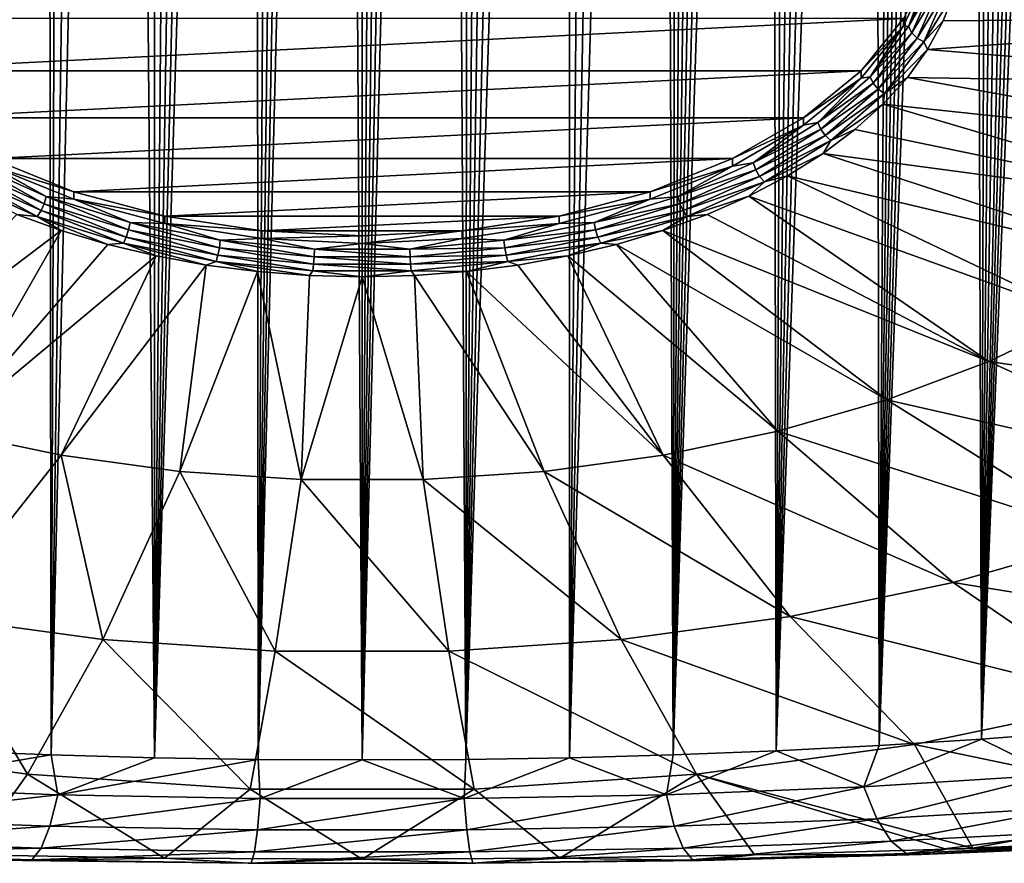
# Model space of a CAD drawing. Header units: metres. Extents: x -109 to 109, y -67 to 73.
# Tile 157 of 253: x 73.53 to 82.07, y -66.51 to -59.19. Entities that reach past the tile are written whole.
import ezdxf

# ---------------------------------------------------------------- set-up
doc = ezdxf.new("R2010")
doc.units = ezdxf.units.M
doc.layers.add('solid_508035_K244200000C76', color=7, linetype='CONTINUOUS')

msp = doc.modelspace()

# ---------------------------------------------------------------- linework, layer by layer
at = {"layer": 'solid_508035_K244200000C76'}
for points in [[(75.599403, -65.60865, 21.212849), (76.140633, -36.56205, 2.372368), (76.321045, -36.541725, 2.362385)], [(76.499825, -65.613487, 21.242872), (75.599403, -65.60865, 21.212849), (76.321045, -36.541725, 2.362385)], [(75.599403, -65.60865, 21.212849), (75.957237, -36.596798, 2.389452), (76.140633, -36.56205, 2.372368)], [(76.499825, -65.613487, 21.242872), (76.321045, -36.541725, 2.362385), (76.500084, -36.535061, 2.35912)], [(76.499825, -65.613487, 21.242872), (76.500084, -36.535061, 2.35912), (76.679123, -36.541733, 2.36239)], [(76.499825, -65.613487, 21.242872), (76.679123, -36.541733, 2.36239), (76.859543, -36.562077, 2.372381)], [(76.499825, -65.613487, 21.242872), (76.859543, -36.562077, 2.372381), (77.042946, -36.59684, 2.389473)], [(75.599403, -65.60865, 21.212849), (75.575218, -36.714504, 2.447306), (75.769188, -36.647068, 2.41416)], [(75.599403, -65.60865, 21.212849), (75.769188, -36.647068, 2.41416), (75.957237, -36.596798, 2.389452)], [(76.499825, -65.613487, 21.242872), (77.042946, -36.59684, 2.389473), (77.230995, -36.647125, 2.414187)], [(77.400269, -65.608658, 21.212872), (76.499825, -65.613487, 21.242872), (77.230995, -36.647125, 2.414187)], [(77.400269, -65.608658, 21.212872), (77.230995, -36.647125, 2.414187), (77.424965, -36.714573, 2.44734)], [(74.69976, -65.594063, 21.122646), (75.37368, -36.801525, 2.490103), (75.575218, -36.714504, 2.447306)], [(75.599403, -65.60865, 21.212849), (74.69976, -65.594063, 21.122646), (75.575218, -36.714504, 2.447306)], [(77.400269, -65.608658, 21.212872), (77.424965, -36.714573, 2.44734), (77.626511, -36.801617, 2.490149)], [(74.69976, -65.594063, 21.122646), (75.162598, -36.911263, 2.544103), (75.37368, -36.801525, 2.490103)], [(77.400269, -65.608658, 21.212872), (77.626511, -36.801617, 2.490149), (77.837608, -36.911377, 2.54416)], [(74.69976, -65.594063, 21.122646), (74.940521, -37.047298, 2.611069), (75.162598, -36.911263, 2.544103)], [(77.400269, -65.608658, 21.212872), (77.837608, -36.911377, 2.54416), (78.059692, -37.047436, 2.611136)], [(74.69976, -65.594063, 21.122646), (74.705551, -37.21452, 2.693446), (74.940521, -37.047298, 2.611069)], [(77.400269, -65.608658, 21.212872), (78.059692, -37.047436, 2.611136), (78.29467, -37.214687, 2.69353)], [(74.69976, -65.594063, 21.122646), (74.455818, -37.418842, 2.794202), (74.705551, -37.21452, 2.693446)], [(78.299957, -65.59407, 21.122684), (77.400269, -65.608658, 21.212872), (78.29467, -37.214687, 2.69353)], [(78.299957, -65.59407, 21.122684), (78.29467, -37.214687, 2.69353), (78.544411, -37.419041, 2.7943)], [(73.801636, -65.569527, 20.97179), (74.190025, -37.666679, 2.916533), (74.455818, -37.418842, 2.794202)], [(74.69976, -65.594063, 21.122646), (73.801636, -65.569527, 20.97179), (74.455818, -37.418842, 2.794202)], [(78.299957, -65.59407, 21.122684), (78.544411, -37.419041, 2.7943), (78.810204, -37.666904, 2.916644)], [(73.801636, -65.569527, 20.97179), (73.907326, -37.96545, 3.064217), (74.190025, -37.666679, 2.916533)], [(78.299957, -65.59407, 21.122684), (78.810204, -37.666904, 2.916644), (79.092903, -37.965702, 3.064343)], [(73.801636, -65.569527, 20.97179), (73.759514, -38.136528, 3.148916), (73.907326, -37.96545, 3.064217)], [(79.198128, -65.569534, 20.971836), (78.299957, -65.59407, 21.122684), (79.092903, -37.965702, 3.064343)], [(79.198128, -65.569534, 20.971836), (79.092903, -37.965702, 3.064343), (79.240715, -38.136799, 3.149051)], [(72.905945, -65.534691, 20.759512), (73.607391, -38.322773, 3.241128), (73.759514, -38.136528, 3.148916)], [(73.801636, -65.569527, 20.97179), (72.905945, -65.534691, 20.759512), (73.759514, -38.136528, 3.148916)], [(79.198128, -65.569534, 20.971836), (79.240715, -38.136799, 3.149051), (79.392838, -38.323063, 3.241272)], [(72.905945, -65.534691, 20.759512), (73.451065, -38.526131, 3.342), (73.607391, -38.322773, 3.241128)], [(79.198128, -65.569534, 20.971836), (79.392838, -38.323063, 3.241272), (79.549164, -38.52644, 3.342153)], [(79.198128, -65.569534, 20.971836), (79.549164, -38.52644, 3.342153), (79.709656, -38.747047, 3.451632)], [(79.198128, -65.569534, 20.971836), (79.709656, -38.747047, 3.451632), (79.874283, -38.98698, 3.570931)], [(79.198128, -65.569534, 20.971836), (79.874283, -38.98698, 3.570931), (80.043007, -39.246357, 3.699981)], [(80.093864, -65.534698, 20.759565), (79.198128, -65.569534, 20.971836), (80.043007, -39.246357, 3.699981)], [(80.093864, -65.534698, 20.759565), (80.043007, -39.246357, 3.699981), (80.215744, -39.527634, 3.840244)], [(80.093864, -65.534698, 20.759565), (80.215744, -39.527634, 3.840244), (80.392448, -39.830948, 3.99166)], [(80.093864, -65.534698, 20.759565), (80.392448, -39.830948, 3.99166), (80.573051, -40.158997, 4.155838)], [(80.093864, -65.534698, 20.759565), (80.573051, -40.158997, 4.155838), (80.757492, -40.511944, 4.332733)], [(80.093864, -65.534698, 20.759565), (80.757492, -40.511944, 4.332733), (80.945625, -40.892792, 4.524172)], [(80.986092, -65.489105, 20.484844), (80.093864, -65.534698, 20.759565), (80.945625, -40.892792, 4.524172)], [(80.986092, -65.489105, 20.484844), (80.945625, -40.892792, 4.524172), (81.137375, -41.301769, 4.730148)], [(80.986092, -65.489105, 20.484844), (81.137375, -41.301769, 4.730148), (81.26709, -41.592068, 4.87681)], [(80.986092, -65.489105, 20.484844), (81.26709, -41.592068, 4.87681), (81.398331, -41.895927, 5.030523)], [(80.986092, -65.489105, 20.484844), (81.398331, -41.895927, 5.030523), (81.530998, -42.214573, 5.192062)], [(80.986092, -65.489105, 20.484844), (81.530998, -42.214573, 5.192062), (81.664986, -42.549408, 5.362327)], [(80.986092, -65.489105, 20.484844), (81.664986, -42.549408, 5.362327), (81.800346, -42.89954, 5.540668)], [(81.873703, -65.432106, 20.146332), (80.986092, -65.489105, 20.484844), (81.800346, -42.89954, 5.540668)], [(81.873703, -65.432106, 20.146332), (81.800346, -42.89954, 5.540668), (81.936928, -43.266483, 5.728074)], [(81.873703, -65.432106, 20.146332), (81.936928, -43.266483, 5.728074), (82.074593, -43.651752, 5.925537)], [(81.873703, -65.432106, 20.146332), (82.074593, -43.651752, 5.925537), (82.213417, -44.054317, 6.132305)], [(81.873703, -65.432106, 20.146332), (82.213417, -44.054317, 6.132305), (82.353165, -44.476032, 6.349634)], [(81.873703, -65.432106, 20.146332), (82.353165, -44.476032, 6.349634), (82.458435, -44.80608, 6.520373)], [(81.873703, -65.432106, 20.146332), (82.458435, -44.80608, 6.520373), (82.564224, -45.146961, 6.697053)], [(81.873703, -65.432106, 20.146332), (82.564224, -45.146961, 6.697053), (82.67041, -45.499363, 6.880151)], [(82.755363, -65.362885, 19.742418), (81.873703, -65.432106, 20.146332), (82.67041, -45.499363, 6.880151)], [(81.198463, -59.245327, 39.396385), (81.424042, -58.762459, 40.085995), (81.198471, -59.181095, 39.351437)], [(81.239548, -59.251438, 39.501995), (81.424042, -58.762459, 40.085995), (81.198463, -59.245327, 39.396385)], [(81.442711, -58.79126, 40.159195), (81.424042, -58.762459, 40.085995), (81.239548, -59.251438, 39.501995)], [(81.442711, -58.79126, 40.159195), (81.239548, -59.251438, 39.501995), (81.474388, -58.842243, 40.188442)], [(81.239548, -59.251438, 39.501995), (81.26992, -59.30537, 39.527031), (81.474388, -58.842243, 40.188442)], [(81.474388, -58.842243, 40.188442), (81.26992, -59.30537, 39.527031), (81.523308, -58.883545, 40.207397)], [(81.26992, -59.30537, 39.527031), (81.316826, -59.351227, 39.539482), (81.523308, -58.883545, 40.207397)], [(81.523308, -58.883545, 40.207397), (81.316826, -59.351227, 39.539482), (81.584015, -58.910564, 40.213951)], [(81.316826, -59.351227, 39.539482), (81.375038, -59.383896, 39.53796), (81.584015, -58.910564, 40.213951)], [(81.584015, -58.910564, 40.213951), (81.375038, -59.383896, 39.53796), (81.641579, -58.947361, 40.168709)], [(81.375038, -59.383896, 39.53796), (81.542999, -59.202412, 39.804459), (81.641579, -58.947361, 40.168709)], [(81.641579, -58.947361, 40.168709), (81.542999, -59.202412, 39.804459), (85.361275, -59.170815, 38.868027)], [(81.198471, -59.181095, 39.351437), (71.801529, -59.181095, 39.351437), (72.169884, -59.63419, 38.704353)], [(81.198471, -59.181095, 39.351437), (72.169884, -59.63419, 38.704353), (80.830116, -59.63419, 38.704353)], [(81.198463, -59.245327, 39.396385), (81.198471, -59.181095, 39.351437), (80.830116, -59.63419, 38.704353)], [(81.406044, -59.451569, 39.448627), (85.057549, -59.752724, 38.036972), (85.361275, -59.170815, 38.868027)], [(81.542999, -59.202412, 39.804459), (81.406044, -59.451569, 39.448627), (85.361275, -59.170815, 38.868027)], [(80.830132, -59.698395, 38.749336), (81.198463, -59.245327, 39.396385), (80.830116, -59.63419, 38.704353)], [(80.907097, -59.686157, 38.881149), (81.198463, -59.245327, 39.396385), (80.830132, -59.698395, 38.749336)], [(81.239548, -59.251438, 39.501995), (81.198463, -59.245327, 39.396385), (80.907097, -59.686157, 38.881149)], [(81.239548, -59.251438, 39.501995), (80.907097, -59.686157, 38.881149), (81.26992, -59.30537, 39.527031)], [(81.375038, -59.383896, 39.53796), (81.406044, -59.451569, 39.448627), (81.542999, -59.202412, 39.804459)], [(80.907097, -59.686157, 38.881149), (80.935341, -59.742878, 38.902206), (81.26992, -59.30537, 39.527031)], [(81.26992, -59.30537, 39.527031), (80.935341, -59.742878, 38.902206), (81.316826, -59.351227, 39.539482)], [(80.935341, -59.742878, 38.902206), (80.978958, -59.793034, 38.908512), (81.316826, -59.351227, 39.539482)], [(81.316826, -59.351227, 39.539482), (80.978958, -59.793034, 38.908512), (81.375038, -59.383896, 39.53796)], [(80.978958, -59.793034, 38.908512), (81.033081, -59.831043, 38.899364), (81.375038, -59.383896, 39.53796)], [(81.375038, -59.383896, 39.53796), (81.033081, -59.831043, 38.899364), (81.406044, -59.451569, 39.448627)], [(81.033081, -59.831043, 38.899364), (81.23175, -59.692932, 39.103924), (81.406044, -59.451569, 39.448627)], [(81.406044, -59.451569, 39.448627), (81.23175, -59.692932, 39.103924), (85.057549, -59.752724, 38.036972)], [(80.830116, -59.63419, 38.704353), (72.169884, -59.63419, 38.704353), (72.669769, -60.043671, 38.119549)], [(80.830116, -59.63419, 38.704353), (72.669769, -60.043671, 38.119549), (80.330231, -60.043671, 38.119549)], [(80.830132, -59.698395, 38.749336), (80.830116, -59.63419, 38.704353), (80.330231, -60.043671, 38.119549)], [(80.330231, -60.107895, 38.164516), (80.830132, -59.698395, 38.749336), (80.330231, -60.043671, 38.119549)], [(80.45443, -60.083561, 38.313595), (80.830132, -59.698395, 38.749336), (80.330231, -60.107895, 38.164516)], [(80.907097, -59.686157, 38.881149), (80.830132, -59.698395, 38.749336), (80.45443, -60.083561, 38.313595)], [(80.907097, -59.686157, 38.881149), (80.45443, -60.083561, 38.313595), (80.935341, -59.742878, 38.902206)], [(81.23175, -59.692932, 39.103924), (81.021439, -59.92466, 38.77298), (84.638092, -60.310474, 37.240417)], [(81.033081, -59.831043, 38.899364), (81.021439, -59.92466, 38.77298), (81.23175, -59.692932, 39.103924)], [(81.23175, -59.692932, 39.103924), (84.638092, -60.310474, 37.240417), (85.057549, -59.752724, 38.036972)], [(80.45443, -60.083561, 38.313595), (80.479774, -60.14283, 38.331013), (80.935341, -59.742878, 38.902206)], [(80.935341, -59.742878, 38.902206), (80.479774, -60.14283, 38.331013), (80.978958, -59.793034, 38.908512)], [(80.479774, -60.14283, 38.331013), (80.518906, -60.196922, 38.331703), (80.978958, -59.793034, 38.908512)], [(80.978958, -59.793034, 38.908512), (80.518906, -60.196922, 38.331703), (81.033081, -59.831043, 38.899364)], [(80.518906, -60.196922, 38.331703), (80.567474, -60.239811, 38.315586), (81.033081, -59.831043, 38.899364)], [(81.033081, -59.831043, 38.899364), (80.567474, -60.239811, 38.315586), (81.021439, -59.92466, 38.77298)], [(80.567474, -60.239811, 38.315586), (80.776718, -60.144993, 38.458313), (81.021439, -59.92466, 38.77298)], [(81.021439, -59.92466, 38.77298), (80.776718, -60.144993, 38.458313), (84.108582, -60.836525, 36.489143)], [(81.021439, -59.92466, 38.77298), (84.108582, -60.836525, 36.489143), (84.638092, -60.310474, 37.240417)], [(80.330231, -60.043671, 38.119549), (72.669769, -60.043671, 38.119549), (73.286049, -60.397156, 37.614719)], [(80.330231, -60.043671, 38.119549), (73.286049, -60.397156, 37.614719), (79.713951, -60.397156, 37.614719)], [(80.330231, -60.107895, 38.164516), (80.330231, -60.043671, 38.119549), (79.713951, -60.397156, 37.614719)], [(79.713951, -60.46138, 37.659687), (80.330231, -60.107895, 38.164516), (79.713951, -60.397156, 37.614719)], [(79.893898, -60.432812, 37.814816), (80.330231, -60.107895, 38.164516), (79.713951, -60.46138, 37.659687)], [(80.45443, -60.083561, 38.313595), (80.330231, -60.107895, 38.164516), (79.893898, -60.432812, 37.814816)], [(80.45443, -60.083561, 38.313595), (79.893898, -60.432812, 37.814816), (80.479774, -60.14283, 38.331013)], [(79.893898, -60.432812, 37.814816), (79.915649, -60.494316, 37.829037), (80.479774, -60.14283, 38.331013)], [(80.479774, -60.14283, 38.331013), (79.915649, -60.494316, 37.829037), (80.518906, -60.196922, 38.331703)], [(79.915649, -60.494316, 37.829037), (79.949234, -60.551865, 37.824787), (80.518906, -60.196922, 38.331703)], [(80.518906, -60.196922, 38.331703), (79.949234, -60.551865, 37.824787), (80.567474, -60.239811, 38.315586)], [(80.776718, -60.144993, 38.458313), (80.499451, -60.352253, 38.162315), (84.108582, -60.836525, 36.489143)], [(80.567474, -60.239811, 38.315586), (80.499451, -60.352253, 38.162315), (80.776718, -60.144993, 38.458313)], [(79.949234, -60.551865, 37.824787), (79.990921, -60.599045, 37.802547), (80.567474, -60.239811, 38.315586)], [(80.567474, -60.239811, 38.315586), (79.990921, -60.599045, 37.802547), (80.499451, -60.352253, 38.162315)], [(79.990921, -60.599045, 37.802547), (80.19175, -60.544861, 37.887245), (80.499451, -60.352253, 38.162315)], [(80.499451, -60.352253, 38.162315), (80.19175, -60.544861, 37.887245), (83.476173, -61.323757, 35.793301)], [(80.499451, -60.352253, 38.162315), (83.476173, -61.323757, 35.793301), (84.108582, -60.836525, 36.489143)], [(73.106102, -60.432812, 37.814816), (73.084351, -60.494316, 37.829037), (73.741646, -60.787754, 37.409966)], [(73.759209, -60.72438, 37.398411), (73.286087, -60.461395, 37.65966), (73.106102, -60.432812, 37.814816)], [(73.759209, -60.72438, 37.398411), (73.106102, -60.432812, 37.814816), (73.741646, -60.787754, 37.409966)], [(79.713951, -60.397156, 37.614719), (73.286049, -60.397156, 37.614719), (74.000015, -60.683899, 37.205208)], [(73.286087, -60.461395, 37.65966), (74.000015, -60.683899, 37.205208), (73.286049, -60.397156, 37.614719)], [(73.286087, -60.461395, 37.65966), (74.000023, -60.748127, 37.250168), (74.000015, -60.683899, 37.205208)], [(73.759209, -60.72438, 37.398411), (74.000023, -60.748127, 37.250168), (73.286087, -60.461395, 37.65966)], [(79.713951, -60.397156, 37.614719), (74.000015, -60.683899, 37.205208), (78.999985, -60.683899, 37.205208)], [(79.713951, -60.46138, 37.659687), (79.713951, -60.397156, 37.614719), (78.999985, -60.683899, 37.205208)], [(79.000015, -60.748112, 37.250187), (79.713951, -60.46138, 37.659687), (78.999985, -60.683899, 37.205208)], [(79.240791, -60.72438, 37.398411), (79.713951, -60.46138, 37.659687), (79.000015, -60.748112, 37.250187)], [(79.893898, -60.432812, 37.814816), (79.713951, -60.46138, 37.659687), (79.240791, -60.72438, 37.398411)], [(79.893898, -60.432812, 37.814816), (79.240791, -60.72438, 37.398411), (79.915649, -60.494316, 37.829037)], [(73.050766, -60.551865, 37.824787), (73.009079, -60.599045, 37.802547), (73.680855, -60.898949, 37.374241)], [(73.084351, -60.494316, 37.829037), (73.050766, -60.551865, 37.824787), (73.714523, -60.84819, 37.401596)], [(73.714523, -60.84819, 37.401596), (73.050766, -60.551865, 37.824787), (73.680855, -60.898949, 37.374241)], [(73.741646, -60.787754, 37.409966), (73.084351, -60.494316, 37.829037), (73.714523, -60.84819, 37.401596)], [(79.240791, -60.72438, 37.398411), (79.258354, -60.787754, 37.409966), (79.915649, -60.494316, 37.829037)], [(79.915649, -60.494316, 37.829037), (79.258354, -60.787754, 37.409966), (79.949234, -60.551865, 37.824787)], [(79.258354, -60.787754, 37.409966), (79.285477, -60.84819, 37.401596), (79.949234, -60.551865, 37.824787)], [(79.949234, -60.551865, 37.824787), (79.285477, -60.84819, 37.401596), (79.990921, -60.599045, 37.802547)], [(80.19175, -60.544861, 37.887245), (79.855949, -60.721355, 37.635185), (82.749428, -61.765587, 35.162308)], [(79.990921, -60.599045, 37.802547), (79.855949, -60.721355, 37.635185), (80.19175, -60.544861, 37.887245)], [(80.19175, -60.544861, 37.887245), (82.749428, -61.765587, 35.162308), (83.476173, -61.323757, 35.793301)], [(73.680855, -60.898949, 37.374241), (73.009079, -60.599045, 37.802547), (73.505447, -60.880417, 37.408024)], [(79.285477, -60.84819, 37.401596), (79.319145, -60.898949, 37.374241), (79.990921, -60.599045, 37.802547)], [(79.990921, -60.599045, 37.802547), (79.319145, -60.898949, 37.374241), (79.855949, -60.721355, 37.635185)], [(73.759209, -60.72438, 37.398411), (73.741646, -60.787754, 37.409966), (74.474182, -61.015137, 37.085228)], [(74.487083, -60.950317, 37.075745), (74.000023, -60.748127, 37.250168), (73.759209, -60.72438, 37.398411)], [(74.487083, -60.950317, 37.075745), (73.759209, -60.72438, 37.398411), (74.474182, -61.015137, 37.085228)], [(78.999985, -60.683899, 37.205208), (74.000015, -60.683899, 37.205208), (74.789879, -60.895161, 36.9035)], [(74.000023, -60.748127, 37.250168), (74.789879, -60.895161, 36.9035), (74.000015, -60.683899, 37.205208)], [(78.999985, -60.683899, 37.205208), (74.789879, -60.895161, 36.9035), (78.210121, -60.895161, 36.9035)], [(79.000015, -60.748112, 37.250187), (78.999985, -60.683899, 37.205208), (78.210121, -60.895161, 36.9035)], [(79.240791, -60.72438, 37.398411), (79.000015, -60.748112, 37.250187), (78.512917, -60.950317, 37.075745)], [(79.240791, -60.72438, 37.398411), (78.512917, -60.950317, 37.075745), (79.258354, -60.787754, 37.409966)], [(79.319145, -60.898949, 37.374241), (79.494606, -60.880394, 37.408054), (79.855949, -60.721355, 37.635185)], [(79.855949, -60.721355, 37.635185), (79.494606, -60.880394, 37.408054), (81.938171, -62.156036, 34.604687)], [(79.855949, -60.721355, 37.635185), (81.938171, -62.156036, 34.604687), (82.749428, -61.765587, 35.162308)], [(73.741646, -60.787754, 37.409966), (73.714523, -60.84819, 37.401596), (74.454262, -61.077808, 37.073669)], [(74.474182, -61.015137, 37.085228), (73.741646, -60.787754, 37.409966), (74.454262, -61.077808, 37.073669)], [(74.000023, -60.748127, 37.250168), (74.789925, -60.959393, 36.948448), (74.789879, -60.895161, 36.9035)], [(74.487083, -60.950317, 37.075745), (74.789925, -60.959393, 36.948448), (74.000023, -60.748127, 37.250168)], [(78.210121, -60.959381, 36.948463), (79.000015, -60.748112, 37.250187), (78.210121, -60.895161, 36.9035)], [(78.512917, -60.950317, 37.075745), (79.000015, -60.748112, 37.250187), (78.210121, -60.959381, 36.948463)], [(78.512917, -60.950317, 37.075745), (78.525818, -61.015137, 37.085228), (79.258354, -60.787754, 37.409966)], [(79.258354, -60.787754, 37.409966), (78.525818, -61.015137, 37.085228), (79.285477, -60.84819, 37.401596)], [(73.889587, -61.020779, 37.207561), (73.505447, -60.880417, 37.408024), (71.946625, -62.489822, 34.127991)], [(73.680855, -60.898949, 37.374241), (73.505447, -60.880417, 37.408024), (73.889587, -61.020779, 37.207561)], [(73.714523, -60.84819, 37.401596), (73.680855, -60.898949, 37.374241), (74.429535, -61.13134, 37.042347)], [(73.680855, -60.898949, 37.374241), (73.889587, -61.020779, 37.207561), (74.293587, -61.141407, 37.035286)], [(74.429535, -61.13134, 37.042347), (73.680855, -60.898949, 37.374241), (74.293587, -61.141407, 37.035286)], [(74.454262, -61.077808, 37.073669), (73.714523, -60.84819, 37.401596), (74.429535, -61.13134, 37.042347)], [(78.210121, -60.895161, 36.9035), (74.789879, -60.895161, 36.9035), (75.631775, -61.024551, 36.718708)], [(74.789925, -60.959393, 36.948448), (75.631775, -61.024551, 36.718708), (74.789879, -60.895161, 36.9035)], [(78.210121, -60.895161, 36.9035), (75.631775, -61.024551, 36.718708), (77.368225, -61.024551, 36.718708)], [(78.210121, -60.959381, 36.948463), (78.210121, -60.895161, 36.9035), (77.368225, -61.024551, 36.718708)], [(78.525818, -61.015137, 37.085228), (78.545738, -61.077808, 37.073669), (79.285477, -60.84819, 37.401596)], [(79.285477, -60.84819, 37.401596), (78.545738, -61.077808, 37.073669), (79.319145, -60.898949, 37.374241)], [(78.545738, -61.077808, 37.073669), (78.570465, -61.13134, 37.042347), (79.319145, -60.898949, 37.374241)], [(79.319145, -60.898949, 37.374241), (78.570465, -61.13134, 37.042347), (79.110474, -61.020763, 37.207588)], [(79.494606, -60.880394, 37.408054), (79.110474, -61.020763, 37.207588), (81.938171, -62.156036, 34.604687)], [(79.319145, -60.898949, 37.374241), (79.110474, -61.020763, 37.207588), (79.494606, -60.880394, 37.408054)], [(74.487083, -60.950317, 37.075745), (74.474182, -61.015137, 37.085228), (75.261971, -61.170261, 36.863689)], [(75.269859, -61.10445, 36.855618), (74.789925, -60.959393, 36.948448), (74.487083, -60.950317, 37.075745)], [(75.269859, -61.10445, 36.855618), (74.487083, -60.950317, 37.075745), (75.261971, -61.170261, 36.863689)], [(74.789925, -60.959393, 36.948448), (75.631783, -61.088772, 36.763672), (75.631775, -61.024551, 36.718708)], [(75.269859, -61.10445, 36.855618), (75.631783, -61.088772, 36.763672), (74.789925, -60.959393, 36.948448)], [(77.368256, -61.088768, 36.76368), (78.210121, -60.959381, 36.948463), (77.368225, -61.024551, 36.718708)], [(77.730141, -61.10445, 36.855618), (78.210121, -60.959381, 36.948463), (77.368256, -61.088768, 36.76368)], [(78.512917, -60.950317, 37.075745), (78.210121, -60.959381, 36.948463), (77.730141, -61.10445, 36.855618)], [(78.512917, -60.950317, 37.075745), (77.730141, -61.10445, 36.855618), (78.525818, -61.015137, 37.085228)], [(73.889587, -61.020779, 37.207561), (71.946625, -62.489822, 34.127991), (72.892998, -62.762436, 33.738655)], [(74.293587, -61.141407, 37.035286), (73.889587, -61.020779, 37.207561), (72.892998, -62.762436, 33.738655)], [(74.454262, -61.077808, 37.073669), (74.429535, -61.13134, 37.042347), (75.234688, -61.289883, 36.815926)], [(74.474182, -61.015137, 37.085228), (74.454262, -61.077808, 37.073669), (75.249802, -61.234455, 36.849949)], [(75.249802, -61.234455, 36.849949), (74.454262, -61.077808, 37.073669), (75.234688, -61.289883, 36.815926)], [(75.261971, -61.170261, 36.863689), (74.474182, -61.015137, 37.085228), (75.249802, -61.234455, 36.849949)], [(77.368225, -61.024551, 36.718708), (75.631775, -61.024551, 36.718708), (76.5, -61.068119, 36.656487)], [(75.631783, -61.088772, 36.763672), (76.5, -61.068119, 36.656487), (75.631775, -61.024551, 36.718708)], [(75.631783, -61.088772, 36.763672), (76.500023, -61.132339, 36.701454), (76.5, -61.068119, 36.656487)], [(76.500023, -61.132339, 36.701454), (77.368225, -61.024551, 36.718708), (76.5, -61.068119, 36.656487)], [(76.500023, -61.132339, 36.701454), (77.368256, -61.088768, 36.76368), (77.368225, -61.024551, 36.718708)], [(77.730141, -61.10445, 36.855618), (77.738029, -61.170261, 36.863689), (78.525818, -61.015137, 37.085228)], [(78.525818, -61.015137, 37.085228), (77.738029, -61.170261, 36.863689), (78.545738, -61.077808, 37.073669)], [(77.738029, -61.170261, 36.863689), (77.750198, -61.234455, 36.849949), (78.545738, -61.077808, 37.073669)], [(78.545738, -61.077808, 37.073669), (77.750198, -61.234455, 36.849949), (78.570465, -61.13134, 37.042347)], [(78.570465, -61.13134, 37.042347), (78.706474, -61.141392, 37.035309), (79.110474, -61.020763, 37.207588)], [(79.110474, -61.020763, 37.207588), (78.706474, -61.141392, 37.035309), (81.053375, -62.489822, 34.127991)], [(79.110474, -61.020763, 37.207588), (81.053375, -62.489822, 34.127991), (81.938171, -62.156036, 34.604687)], [(74.714378, -61.241379, 36.892513), (74.293587, -61.141407, 37.035286), (72.892998, -62.762436, 33.738655)], [(74.429535, -61.13134, 37.042347), (74.293587, -61.141407, 37.035286), (74.714378, -61.241379, 36.892513)], [(74.429535, -61.13134, 37.042347), (74.714378, -61.241379, 36.892513), (75.148766, -61.319935, 36.780323)], [(75.234688, -61.289883, 36.815926), (74.429535, -61.13134, 37.042347), (75.148766, -61.319935, 36.780323)], [(75.269859, -61.10445, 36.855618), (75.261971, -61.170261, 36.863689), (76.083542, -61.248894, 36.751389)], [(76.086189, -61.182587, 36.74403), (75.631783, -61.088772, 36.763672), (75.269859, -61.10445, 36.855618)], [(76.086189, -61.182587, 36.74403), (75.269859, -61.10445, 36.855618), (76.083542, -61.248894, 36.751389)], [(76.086189, -61.182587, 36.74403), (76.500023, -61.132339, 36.701454), (75.631783, -61.088772, 36.763672)], [(76.913811, -61.182587, 36.74403), (76.500023, -61.132339, 36.701454), (76.086189, -61.182587, 36.74403)], [(76.913811, -61.182587, 36.74403), (77.368256, -61.088768, 36.76368), (76.500023, -61.132339, 36.701454)], [(77.730141, -61.10445, 36.855618), (77.368256, -61.088768, 36.76368), (76.913811, -61.182587, 36.74403)], [(77.730141, -61.10445, 36.855618), (76.913811, -61.182587, 36.74403), (77.738029, -61.170261, 36.863689)], [(77.750198, -61.234455, 36.849949), (77.765312, -61.289883, 36.815926), (78.570465, -61.13134, 37.042347)], [(78.570465, -61.13134, 37.042347), (77.765312, -61.289883, 36.815926), (78.285683, -61.241367, 36.892529)], [(78.570465, -61.13134, 37.042347), (78.285683, -61.241367, 36.892529), (78.706474, -61.141392, 37.035309)], [(78.706474, -61.141392, 37.035309), (78.285683, -61.241367, 36.892529), (80.107002, -62.762436, 33.738655)], [(78.706474, -61.141392, 37.035309), (80.107002, -62.762436, 33.738655), (81.053375, -62.489822, 34.127991)], [(74.714378, -61.241379, 36.892513), (72.892998, -62.762436, 33.738655), (73.888153, -62.970188, 33.441956)], [(75.148766, -61.319935, 36.780323), (74.714378, -61.241379, 36.892513), (73.888153, -62.970188, 33.441956)], [(75.249802, -61.234455, 36.849949), (75.234688, -61.289883, 36.815926), (76.074364, -61.370251, 36.701149)], [(75.261971, -61.170261, 36.863689), (75.249802, -61.234455, 36.849949), (76.079445, -61.313862, 36.736546)], [(76.079445, -61.313862, 36.736546), (75.249802, -61.234455, 36.849949), (76.074364, -61.370251, 36.701149)], [(76.083542, -61.248894, 36.751389), (75.261971, -61.170261, 36.863689), (76.079445, -61.313862, 36.736546)], [(76.083542, -61.248894, 36.751389), (76.079445, -61.313862, 36.736546), (76.920555, -61.313862, 36.736546)], [(76.086189, -61.182587, 36.74403), (76.083542, -61.248894, 36.751389), (76.916458, -61.248894, 36.751389)], [(76.916458, -61.248894, 36.751389), (76.083542, -61.248894, 36.751389), (76.920555, -61.313862, 36.736546)], [(76.913811, -61.182587, 36.74403), (76.086189, -61.182587, 36.74403), (76.916458, -61.248894, 36.751389)], [(76.913811, -61.182587, 36.74403), (76.916458, -61.248894, 36.751389), (77.738029, -61.170261, 36.863689)], [(77.738029, -61.170261, 36.863689), (76.916458, -61.248894, 36.751389), (77.750198, -61.234455, 36.849949)], [(76.916458, -61.248894, 36.751389), (76.920555, -61.313862, 36.736546), (77.750198, -61.234455, 36.849949)], [(77.750198, -61.234455, 36.849949), (76.920555, -61.313862, 36.736546), (77.765312, -61.289883, 36.815926)], [(77.765312, -61.289883, 36.815926), (77.851303, -61.319927, 36.780334), (78.285683, -61.241367, 36.892529)], [(78.285683, -61.241367, 36.892529), (77.851303, -61.319927, 36.780334), (79.111847, -62.970188, 33.441956)], [(78.285683, -61.241367, 36.892529), (79.111847, -62.970188, 33.441956), (80.107002, -62.762436, 33.738655)], [(75.148766, -61.319935, 36.780323), (73.888153, -62.970188, 33.441956), (74.918633, -63.110271, 33.241894)], [(75.593437, -61.376476, 36.69957), (75.148766, -61.319935, 36.780323), (74.918633, -63.110271, 33.241894)], [(75.234688, -61.289883, 36.815926), (75.148766, -61.319935, 36.780323), (75.593437, -61.376476, 36.69957)], [(75.234688, -61.289883, 36.815926), (75.593437, -61.376476, 36.69957), (76.045006, -61.410576, 36.650875)], [(76.074364, -61.370251, 36.701149), (75.234688, -61.289883, 36.815926), (76.045006, -61.410576, 36.650875)], [(76.079445, -61.313862, 36.736546), (76.074364, -61.370251, 36.701149), (76.925636, -61.370251, 36.701149)], [(76.920555, -61.313862, 36.736546), (76.079445, -61.313862, 36.736546), (76.925636, -61.370251, 36.701149)], [(76.920555, -61.313862, 36.736546), (76.925636, -61.370251, 36.701149), (77.765312, -61.289883, 36.815926)], [(77.765312, -61.289883, 36.815926), (76.925636, -61.370251, 36.701149), (77.406631, -61.376472, 36.699581)], [(77.765312, -61.289883, 36.815926), (77.406631, -61.376472, 36.699581), (77.851303, -61.319927, 36.780334)], [(77.851303, -61.319927, 36.780334), (77.406631, -61.376472, 36.699581), (79.111847, -62.970188, 33.441956)], [(75.593437, -61.376476, 36.69957), (74.918633, -63.110271, 33.241894), (75.97049, -63.18079, 33.141186)], [(76.045006, -61.410576, 36.650875), (75.593437, -61.376476, 36.69957), (75.97049, -63.18079, 33.141186)], [(76.500031, -61.42197, 36.634605), (76.045006, -61.410576, 36.650875), (75.97049, -63.18079, 33.141186)], [(76.074364, -61.370251, 36.701149), (76.045006, -61.410576, 36.650875), (76.500031, -61.42197, 36.634605)], [(76.925636, -61.370251, 36.701149), (76.074364, -61.370251, 36.701149), (76.500031, -61.42197, 36.634605)], [(76.925636, -61.370251, 36.701149), (76.500031, -61.42197, 36.634605), (76.955063, -61.410572, 36.650879)], [(76.955063, -61.410572, 36.650879), (76.500031, -61.42197, 36.634605), (77.02951, -63.18079, 33.141186)], [(76.925636, -61.370251, 36.701149), (76.955063, -61.410572, 36.650879), (77.406631, -61.376472, 36.699581)], [(77.406631, -61.376472, 36.699581), (76.955063, -61.410572, 36.650879), (78.081367, -63.110271, 33.241894)], [(76.955063, -61.410572, 36.650879), (77.02951, -63.18079, 33.141186), (78.081367, -63.110271, 33.241894)], [(77.406631, -61.376472, 36.699581), (78.081367, -63.110271, 33.241894), (79.111847, -62.970188, 33.441956)], [(76.500031, -61.42197, 36.634605), (75.97049, -63.18079, 33.141186), (77.02951, -63.18079, 33.141186)], [(85.387978, -62.65683, 32.372223), (82.749428, -61.765587, 35.162308), (81.938171, -62.156036, 34.604687)], [(84.234207, -63.212128, 31.579176), (81.938171, -62.156036, 34.604687), (81.053375, -62.489822, 34.127991)], [(84.234207, -63.212128, 31.579176), (85.387978, -62.65683, 32.372223), (81.938171, -62.156036, 34.604687)], [(82.975838, -63.686844, 30.901213), (81.053375, -62.489822, 34.127991), (80.107002, -62.762436, 33.738655)], [(82.975838, -63.686844, 30.901213), (84.234207, -63.212128, 31.579176), (81.053375, -62.489822, 34.127991)], [(72.785416, -64.370026, 29.925529), (73.888153, -62.970188, 33.441956), (72.892998, -62.762436, 33.738655)], [(81.629898, -64.074554, 30.3475), (80.107002, -62.762436, 33.738655), (79.111847, -62.970188, 33.441956)], [(81.629898, -64.074554, 30.3475), (82.975838, -63.686844, 30.901213), (80.107002, -62.762436, 33.738655)], [(72.785416, -64.370026, 29.925529), (74.250961, -64.569252, 29.641003), (73.888153, -62.970188, 33.441956)], [(74.250961, -64.569252, 29.641003), (74.918633, -63.110271, 33.241894), (73.888153, -62.970188, 33.441956)], [(80.214584, -64.370026, 29.925529), (79.111847, -62.970188, 33.441956), (78.081367, -63.110271, 33.241894)], [(80.214584, -64.370026, 29.925529), (81.629898, -64.074554, 30.3475), (79.111847, -62.970188, 33.441956)], [(74.250961, -64.569252, 29.641003), (75.746925, -64.66954, 29.497772), (74.918633, -63.110271, 33.241894)], [(75.746925, -64.66954, 29.497772), (75.97049, -63.18079, 33.141186), (74.918633, -63.110271, 33.241894)], [(78.749039, -64.569252, 29.641003), (78.081367, -63.110271, 33.241894), (77.02951, -63.18079, 33.141186)], [(78.749039, -64.569252, 29.641003), (80.214584, -64.370026, 29.925529), (78.081367, -63.110271, 33.241894)], [(75.746925, -64.66954, 29.497772), (77.253075, -64.66954, 29.497772), (75.97049, -63.18079, 33.141186)], [(77.253075, -64.66954, 29.497772), (77.02951, -63.18079, 33.141186), (75.97049, -63.18079, 33.141186)], [(77.253075, -64.66954, 29.497772), (78.749039, -64.569252, 29.641003), (77.02951, -63.18079, 33.141186)], [(84.858047, -64.597961, 27.559359), (82.975838, -63.686844, 30.901213), (81.629898, -64.074554, 30.3475)], [(83.120903, -65.098358, 26.844709), (81.629898, -64.074554, 30.3475), (80.214584, -64.370026, 29.925529)], [(83.120903, -65.098358, 26.844709), (84.858047, -64.597961, 27.559359), (81.629898, -64.074554, 30.3475)], [(71.705772, -65.479706, 26.300091), (73.597282, -65.736839, 25.932869), (72.785416, -64.370026, 29.925529)], [(73.597282, -65.736839, 25.932869), (74.250961, -64.569252, 29.641003), (72.785416, -64.370026, 29.925529)], [(81.294228, -65.479706, 26.300091), (80.214584, -64.370026, 29.925529), (78.749039, -64.569252, 29.641003)], [(81.294228, -65.479706, 26.300091), (83.120903, -65.098358, 26.844709), (80.214584, -64.370026, 29.925529)], [(73.597282, -65.736839, 25.932869), (75.528046, -65.86628, 25.748007), (74.250961, -64.569252, 29.641003)], [(75.528046, -65.86628, 25.748007), (75.746925, -64.66954, 29.497772), (74.250961, -64.569252, 29.641003)], [(79.402718, -65.736839, 25.932869), (78.749039, -64.569252, 29.641003), (77.253075, -64.66954, 29.497772)], [(79.402718, -65.736839, 25.932869), (81.294228, -65.479706, 26.300091), (78.749039, -64.569252, 29.641003)], [(75.528046, -65.86628, 25.748007), (77.471954, -65.86628, 25.748007), (75.746925, -64.66954, 29.497772)], [(77.471954, -65.86628, 25.748007), (77.253075, -64.66954, 29.497772), (75.746925, -64.66954, 29.497772)], [(77.471954, -65.86628, 25.748007), (79.402718, -65.736839, 25.932869), (77.253075, -64.66954, 29.497772)], [(83.81424, -66.004425, 22.999357), (83.120903, -65.098358, 26.844709), (81.294228, -65.479706, 26.300091)], [(80.854225, -65.846046, 20.815887), (80.986092, -65.489105, 20.484844), (81.873703, -65.432106, 20.146332)], [(82.500626, -65.742859, 20.160509), (80.854225, -65.846046, 20.815887), (81.873703, -65.432106, 20.146332)], [(82.500626, -65.742859, 20.160509), (81.873703, -65.432106, 20.146332), (82.755363, -65.362885, 19.742418)], [(73.094673, -66.436165, 22.999365), (73.597282, -65.736839, 25.932869), (71.705772, -65.479706, 26.300091)], [(81.799332, -66.377632, 22.47838), (81.294228, -65.479706, 26.300091), (79.402718, -65.736839, 25.932869)], [(80.854225, -65.846046, 20.815887), (80.093864, -65.534698, 20.759565), (80.986092, -65.489105, 20.484844)], [(81.799332, -66.377632, 22.47838), (83.81424, -66.004425, 22.999357), (81.294228, -65.479706, 26.300091)], [(72.145782, -65.846046, 20.815887), (72.905945, -65.534691, 20.759512), (73.801636, -65.569527, 20.97179)], [(73.859169, -65.914635, 21.26433), (72.145782, -65.846046, 20.815887), (73.801636, -65.569527, 20.97179)], [(73.859169, -65.914635, 21.26433), (73.801636, -65.569527, 20.97179), (74.69976, -65.594063, 21.122646)], [(73.859169, -65.914635, 21.26433), (74.69976, -65.594063, 21.122646), (75.599403, -65.60865, 21.212849)], [(77.385109, -65.948875, 21.492214), (77.400269, -65.608658, 21.212872), (78.299957, -65.59407, 21.122684)], [(79.140831, -65.914635, 21.26433), (77.385109, -65.948875, 21.492214), (78.299957, -65.59407, 21.122684)], [(79.140831, -65.914635, 21.26433), (78.299957, -65.59407, 21.122684), (79.198128, -65.569534, 20.971836)], [(79.140831, -65.914635, 21.26433), (79.198128, -65.569534, 20.971836), (80.093864, -65.534698, 20.759565)], [(80.854225, -65.846046, 20.815887), (79.140831, -65.914635, 21.26433), (80.093864, -65.534698, 20.759565)], [(75.614891, -65.948875, 21.492214), (73.859169, -65.914635, 21.26433), (75.599403, -65.60865, 21.212849)], [(75.614891, -65.948875, 21.492214), (75.599403, -65.60865, 21.212849), (76.499825, -65.613487, 21.242872)], [(77.385109, -65.948875, 21.492214), (75.614891, -65.948875, 21.492214), (76.499825, -65.613487, 21.242872)], [(77.385109, -65.948875, 21.492214), (76.499825, -65.613487, 21.242872), (77.400269, -65.608658, 21.212872)], [(73.094673, -66.436165, 22.999365), (74.784882, -66.465652, 23.268278), (73.597282, -65.736839, 25.932869)], [(74.784882, -66.465652, 23.268278), (75.528046, -65.86628, 25.748007), (73.597282, -65.736839, 25.932869)], [(78.215118, -66.465652, 23.268278), (79.402718, -65.736839, 25.932869), (77.471954, -65.86628, 25.748007)], [(78.215118, -66.465652, 23.268278), (79.905327, -66.436165, 22.999363), (79.402718, -65.736839, 25.932869)], [(81.568222, -66.386337, 22.554815), (81.799332, -66.377632, 22.47838), (79.402718, -65.736839, 25.932869)], [(79.905327, -66.436165, 22.999363), (81.568222, -66.386337, 22.554815), (79.402718, -65.736839, 25.932869)], [(80.965195, -66.123131, 21.138292), (80.854225, -65.846046, 20.815887), (82.500626, -65.742859, 20.160509)], [(82.650032, -66.02536, 20.462015), (80.965195, -66.123131, 21.138292), (82.500626, -65.742859, 20.160509)], [(72.034813, -66.123131, 21.138292), (72.145782, -65.846046, 20.815887), (73.859169, -65.914635, 21.26433)], [(79.209229, -66.18792, 21.60149), (79.140831, -65.914635, 21.26433), (80.854225, -65.846046, 20.815887)], [(80.965195, -66.123131, 21.138292), (79.209229, -66.18792, 21.60149), (80.854225, -65.846046, 20.815887)], [(73.790779, -66.18792, 21.60149), (72.034813, -66.123131, 21.138292), (73.859169, -65.914635, 21.26433)], [(73.790779, -66.18792, 21.60149), (73.859169, -65.914635, 21.26433), (75.614891, -65.948875, 21.492214)], [(75.591782, -66.220192, 21.837019), (73.790779, -66.18792, 21.60149), (75.614891, -65.948875, 21.492214)], [(74.784882, -66.465652, 23.268278), (76.5, -66.475494, 23.35899), (75.528046, -65.86628, 25.748007)], [(76.5, -66.475494, 23.35899), (77.471954, -65.86628, 25.748007), (75.528046, -65.86628, 25.748007)], [(75.591782, -66.220192, 21.837019), (75.614891, -65.948875, 21.492214), (77.385109, -65.948875, 21.492214)], [(77.408218, -66.220192, 21.837019), (75.591782, -66.220192, 21.837019), (77.385109, -65.948875, 21.492214)], [(76.5, -66.475494, 23.35899), (78.215118, -66.465652, 23.268278), (77.471954, -65.86628, 25.748007)], [(77.408218, -66.220192, 21.837019), (77.385109, -65.948875, 21.492214), (79.140831, -65.914635, 21.26433)], [(79.209229, -66.18792, 21.60149), (77.408218, -66.220192, 21.837019), (79.140831, -65.914635, 21.26433)], [(81.089188, -66.319153, 21.511436), (80.965195, -66.123131, 21.138292), (82.650032, -66.02536, 20.462015)], [(82.817764, -66.227715, 20.814085), (81.089188, -66.319153, 21.511436), (82.650032, -66.02536, 20.462015)], [(83.227844, -66.313133, 21.922615), (83.81424, -66.004425, 22.999357), (81.799332, -66.377632, 22.47838)], [(71.910812, -66.319153, 21.511436), (72.034813, -66.123131, 21.138292), (73.790779, -66.18792, 21.60149)], [(73.7146, -66.379509, 21.989466), (71.910812, -66.319153, 21.511436), (73.790779, -66.18792, 21.60149)], [(73.7146, -66.379509, 21.989466), (73.790779, -66.18792, 21.60149), (75.591782, -66.220192, 21.837019)], [(77.433922, -66.4095, 22.232666), (77.408218, -66.220192, 21.837019), (79.209229, -66.18792, 21.60149)], [(79.285408, -66.379509, 21.989466), (77.433922, -66.4095, 22.232666), (79.209229, -66.18792, 21.60149)], [(79.285408, -66.379509, 21.989466), (79.209229, -66.18792, 21.60149), (80.965195, -66.123131, 21.138292)], [(81.089188, -66.319153, 21.511436), (79.285408, -66.379509, 21.989466), (80.965195, -66.123131, 21.138292)], [(75.566078, -66.4095, 22.232666), (73.7146, -66.379509, 21.989466), (75.591782, -66.220192, 21.837019)], [(75.566078, -66.4095, 22.232666), (75.591782, -66.220192, 21.837019), (77.408218, -66.220192, 21.837019)], [(77.433922, -66.4095, 22.232666), (75.566078, -66.4095, 22.232666), (77.408218, -66.220192, 21.837019)], [(81.220245, -66.424644, 21.917309), (81.089188, -66.319153, 21.511436), (82.817764, -66.227715, 20.814085)], [(82.995735, -66.340164, 21.199724), (81.220245, -66.424644, 21.917309), (82.817764, -66.227715, 20.814085)], [(71.779755, -66.424644, 21.917309), (71.910812, -66.319153, 21.511436), (73.7146, -66.379509, 21.989466)], [(79.3657, -66.480171, 22.409533), (79.285408, -66.379509, 21.989466), (81.089188, -66.319153, 21.511436)], [(81.220245, -66.424644, 21.917309), (79.3657, -66.480171, 22.409533), (81.089188, -66.319153, 21.511436)], [(81.352013, -66.434525, 22.336325), (81.220245, -66.424644, 21.917309), (82.995735, -66.340164, 21.199724)], [(83.175354, -66.357277, 21.600327), (81.352013, -66.434525, 22.336325), (82.995735, -66.340164, 21.199724)], [(83.175354, -66.357277, 21.600327), (81.568222, -66.386337, 22.554815), (81.352013, -66.434525, 22.336325)], [(83.175354, -66.357277, 21.600327), (81.799332, -66.377632, 22.47838), (81.568222, -66.386337, 22.554815)], [(83.175354, -66.357277, 21.600327), (83.227844, -66.313133, 21.922615), (81.799332, -66.377632, 22.47838)], [(71.647987, -66.434525, 22.336325), (71.779755, -66.424644, 21.917309), (73.6343, -66.480171, 22.409533)], [(73.553764, -66.485039, 22.841419), (73.094673, -66.436165, 22.999365), (71.647987, -66.434525, 22.336325)], [(73.553764, -66.485039, 22.841419), (71.647987, -66.434525, 22.336325), (73.6343, -66.480171, 22.409533)], [(73.6343, -66.480171, 22.409533), (71.779755, -66.424644, 21.917309), (73.7146, -66.379509, 21.989466)], [(73.553764, -66.485039, 22.841419), (74.784882, -66.465652, 23.268278), (73.094673, -66.436165, 22.999365)], [(73.6343, -66.480171, 22.409533), (73.7146, -66.379509, 21.989466), (75.566078, -66.4095, 22.232666)], [(75.539024, -66.507683, 22.660059), (73.6343, -66.480171, 22.409533), (75.566078, -66.4095, 22.232666)], [(75.539024, -66.507683, 22.660059), (75.566078, -66.4095, 22.232666), (77.433922, -66.4095, 22.232666)], [(77.460976, -66.507683, 22.660059), (75.539024, -66.507683, 22.660059), (77.433922, -66.4095, 22.232666)], [(77.460976, -66.507683, 22.660059), (77.433922, -66.4095, 22.232666), (79.285408, -66.379509, 21.989466)], [(79.3657, -66.480171, 22.409533), (77.460976, -66.507683, 22.660059), (79.285408, -66.379509, 21.989466)], [(79.446236, -66.485039, 22.841419), (79.905327, -66.436165, 22.999363), (78.215118, -66.465652, 23.268278)], [(79.446236, -66.485039, 22.841419), (79.3657, -66.480171, 22.409533), (81.220245, -66.424644, 21.917309)], [(81.352013, -66.434525, 22.336325), (79.446236, -66.485039, 22.841419), (81.220245, -66.424644, 21.917309)], [(81.352013, -66.434525, 22.336325), (79.905327, -66.436165, 22.999363), (79.446236, -66.485039, 22.841419)], [(81.352013, -66.434525, 22.336325), (81.568222, -66.386337, 22.554815), (79.905327, -66.436165, 22.999363)], [(75.511925, -66.509979, 23.098576), (74.784882, -66.465652, 23.268278), (73.553764, -66.485039, 22.841419)], [(73.553764, -66.485039, 22.841419), (73.6343, -66.480171, 22.409533), (75.539024, -66.507683, 22.660059)], [(75.511925, -66.509979, 23.098576), (73.553764, -66.485039, 22.841419), (75.539024, -66.507683, 22.660059)], [(75.511925, -66.509979, 23.098576), (76.5, -66.475494, 23.35899), (74.784882, -66.465652, 23.268278)], [(77.488075, -66.509979, 23.098576), (76.5, -66.475494, 23.35899), (75.511925, -66.509979, 23.098576)], [(75.511925, -66.509979, 23.098576), (75.539024, -66.507683, 22.660059), (77.460976, -66.507683, 22.660059)], [(77.488075, -66.509979, 23.098576), (75.511925, -66.509979, 23.098576), (77.460976, -66.507683, 22.660059)], [(77.488075, -66.509979, 23.098576), (78.215118, -66.465652, 23.268278), (76.5, -66.475494, 23.35899)], [(77.488075, -66.509979, 23.098576), (77.460976, -66.507683, 22.660059), (79.3657, -66.480171, 22.409533)], [(79.446236, -66.485039, 22.841419), (78.215118, -66.465652, 23.268278), (77.488075, -66.509979, 23.098576)], [(79.446236, -66.485039, 22.841419), (77.488075, -66.509979, 23.098576), (79.3657, -66.480171, 22.409533)]]:
    msp.add_3dface(points, dxfattribs=at)

doc.saveas('drawing.dxf')
